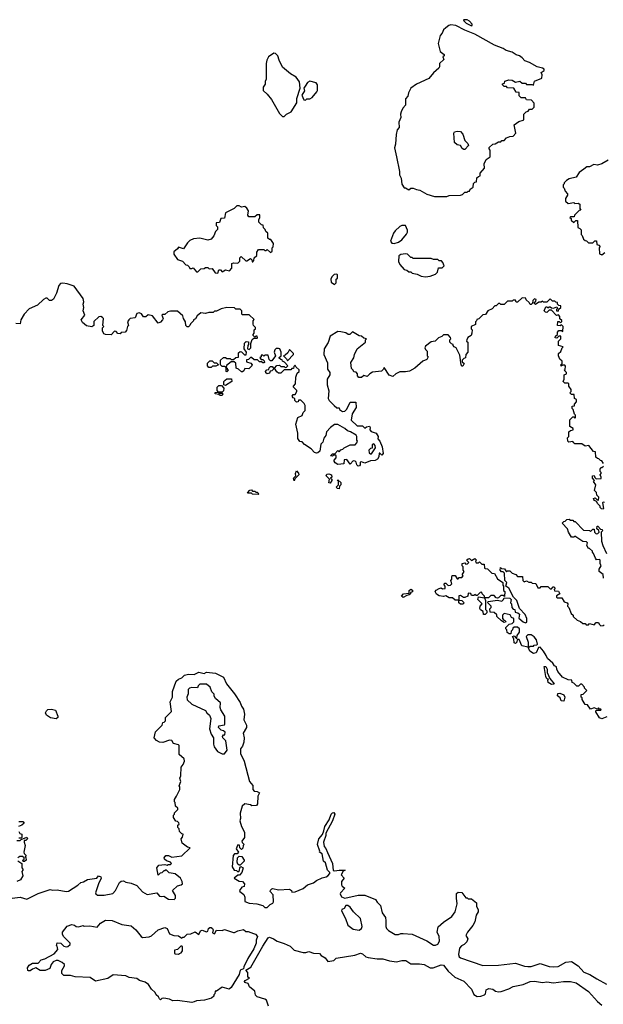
# Model space of a CAD drawing. Extents: x 2494106 to 2685573, y 758056 to 915185.
# Tile 210 of 256: x 2580321 to 2585518, y 817882 to 826646. Entities that reach past the tile are written whole.
import ezdxf

# ---------------------------------------------------------------- set-up
doc = ezdxf.new("R2010")
doc.units = 0

msp = doc.modelspace()

# ---------------------------------------------------------------- linework, layer by layer
at = {"layer": '0CON05XD'}
for points in [[(2584345, 826591.4), (2584351.2, 826595), (2584350, 826605), (2584325, 826634), (2584305, 826644), (2584274.2, 826645.8), (2584276.7, 826635), (2584297.5, 826615), (2584345, 826591.4)], [(2584015, 825072.5), (2584125, 825073.3), (2584145, 825080), (2584247, 825083), (2584265, 825090), (2584285, 825110), (2584305, 825110), (2584315, 825120), (2584325, 825120), (2584331.7, 825138.3), (2584360, 825155), (2584361.7, 825188.3), (2584375, 825200), (2584388.3, 825201.7), (2584393, 825237), (2584405, 825250), (2584420, 825255), (2584421.7, 825278.3), (2584460, 825325), (2584458.3, 825361.7), (2584475, 825400), (2584510, 825425), (2584510, 825485), (2584500, 825495), (2584501.7, 825508.3), (2584533, 825537), (2584555, 825540), (2584585, 825560), (2584605, 825560), (2584615, 825570), (2584635, 825570), (2584657, 825593), (2584685, 825607.5), (2584715, 825610), (2584740, 825635), (2584725, 825710), (2584765, 825740), (2584805, 825750), (2584810, 825755), (2584810, 825805), (2584830, 825825), (2584848.3, 825831.7), (2584861.7, 825848.3), (2584885, 825850), (2584901.7, 825868.3), (2584901.7, 825901.7), (2584878.3, 825928.3), (2584835, 825932.5), (2584825, 825950), (2584785, 825950), (2584768.3, 825968.3), (2584768.3, 825998.3), (2584741.7, 826001.7), (2584720, 826035), (2584665, 826040), (2584655, 826050), (2584635, 826050), (2584620, 826065), (2584620, 826075), (2584638.3, 826081.7), (2584641.7, 826098.3), (2584675, 826110), (2584707, 826107), (2584735, 826090), (2584775, 826100), (2584795, 826080), (2584825, 826080), (2584835, 826070), (2584885, 826070), (2584897, 826063), (2584905, 826100), (2584970, 826125), (2584972.5, 826155), (2584963, 826177), (2584992.5, 826195), (2584990, 826205), (2584976.7, 826215), (2584927.5, 826227.5), (2584861.2, 826265), (2584819.4, 826279.4), (2584795, 826307.5), (2584770, 826325), (2584741.7, 826331.7), (2584705, 826356.5), (2584651.7, 826371.7), (2584625, 826388.9), (2584548.5, 826418.5), (2584375, 826517.3), (2584285, 826552.3), (2584204.2, 826595), (2584160.4, 826599.6), (2584143.3, 826595), (2584115, 826574), (2584096, 826555), (2584084.1, 826525.9), (2584066.1, 826503.9), (2584046.7, 826435), (2584064.1, 826364.1), (2584100, 826335), (2584100, 826325), (2584090, 826315), (2584098.3, 826291.7), (2584060, 826255), (2584060, 826225), (2584052.5, 826215), (2584005, 826172.5), (2583965, 826123.3), (2583855, 826072), (2583804.1, 826035.9), (2583782.5, 825995), (2583776.7, 825965), (2583757.5, 825942.5), (2583756.7, 825885), (2583731.2, 825858.8), (2583717.5, 825825), (2583712.5, 825805), (2583716.1, 825773.9), (2583697, 825733), (2583700, 825685), (2583682.5, 825665), (2583672.5, 825625), (2583667, 825537), (2583657.5, 825505), (2583676.7, 825425), (2583702.5, 825295), (2583702.5, 825265), (2583717.5, 825235), (2583723, 825183), (2583745, 825150), (2583755, 825150), (2583785, 825132.5), (2583803, 825147), (2583825, 825147.5), (2583853.6, 825133.6), (2583885, 825127.5), (2583945, 825092.5), (2584015, 825072.5)], [(2582675, 825783.3), (2582697.5, 825805), (2582737.5, 825825), (2582787.5, 825905), (2582787.5, 825945), (2582817.5, 826035), (2582813, 826093), (2582783.9, 826133.9), (2582732.5, 826165), (2582662.3, 826222.3), (2582631.2, 826285), (2582620, 826325), (2582600, 826345), (2582585, 826348), (2582536, 826315), (2582522.2, 826285), (2582517.1, 826255), (2582516.2, 826115), (2582507.5, 826095), (2582507, 826073), (2582490, 826045), (2582490, 826015), (2582525, 825983.3), (2582563.3, 825935), (2582635, 825810), (2582660, 825785), (2582675, 825783.3)], [(2582865, 825930), (2582878.3, 825941.7), (2582905, 825942.5), (2582925, 825952.5), (2582967.5, 826005), (2582972.5, 826015), (2582972.5, 826065), (2582960, 826085), (2582905, 826097.5), (2582884.1, 826085.9), (2582862.5, 826055), (2582852.5, 826035), (2582857, 826013), (2582832.5, 825975), (2582851.7, 825931.7), (2582865, 825930)], [(2584285, 825490), (2584275, 825490), (2584260.7, 825500.7), (2584246.7, 825526.7), (2584215, 825532.5), (2584193, 825553), (2584186.7, 825635), (2584193.8, 825646.2), (2584215, 825653.3), (2584245, 825650), (2584266.1, 825626.1), (2584285, 825570), (2584310, 825545), (2584317.5, 825525), (2584285, 825490)], [(2585560, 825395), (2585505, 825362.5), (2585465, 825350), (2585433, 825357), (2585395, 825337.5), (2585370, 825335), (2585343.3, 825316.7), (2585303.3, 825286.7), (2585275, 825243.3), (2585215, 825230), (2585190, 825215), (2585170, 825195), (2585170, 825185), (2585160, 825175), (2585160, 825155), (2585170, 825145), (2585178.3, 825118.3), (2585200, 825095), (2585200, 825085), (2585180, 825055), (2585181.7, 825031.7), (2585205, 825010), (2585255, 825020), (2585265, 825010), (2585295, 825012.5), (2585310, 825005), (2585310, 824965), (2585318.3, 824951.7), (2585301.7, 824948.3), (2585260, 824905), (2585258.3, 824891.7), (2585225, 824890), (2585220, 824885), (2585230, 824875), (2585231.7, 824861.7), (2585255, 824840), (2585271.7, 824858.3), (2585288.3, 824858.3), (2585290, 824795), (2585308.3, 824788.3), (2585320, 824775), (2585320, 824735), (2585330, 824725), (2585341.7, 824691.7), (2585355, 824680), (2585368.3, 824678.3), (2585385, 824660), (2585425, 824660), (2585441.7, 824678.3), (2585458.3, 824678.3), (2585460, 824645), (2585478.3, 824638.3), (2585490, 824625), (2585480, 824615), (2585483, 824563), (2585505, 824552.5), (2585530, 824575)], [(2582085, 824390), (2582095, 824420), (2582108.3, 824418.3), (2582125, 824400), (2582155, 824420), (2582188.3, 824411.7), (2582210, 824435), (2582210, 824475), (2582225, 824482.5), (2582265, 824480), (2582280, 824495), (2582280, 824525), (2582293, 824537), (2582335, 824500), (2582345, 824500), (2582375, 824520), (2582388.3, 824508.3), (2582391.7, 824491.7), (2582398.3, 824491.7), (2582407, 824503), (2582410, 824525), (2582431.7, 824548.3), (2582432.5, 824577.5), (2582448.3, 824601.7), (2582495, 824600), (2582505, 824590), (2582515, 824590), (2582525, 824600), (2582555, 824572.5), (2582570, 824585), (2582570, 824615), (2582577.5, 824622.5), (2582580, 824655), (2582558.3, 824688.3), (2582545, 824690), (2582531.7, 824701.7), (2582530, 824745), (2582511.7, 824761.7), (2582508.3, 824778.3), (2582491.7, 824791.7), (2582488.3, 824818.3), (2582475, 824820), (2582450, 824845), (2582450, 824865), (2582460, 824885), (2582458.3, 824908.3), (2582435, 824910), (2582415, 824890), (2582361.7, 824891.7), (2582352.5, 824905), (2582357.5, 824945), (2582345, 824967.5), (2582325, 824982.5), (2582295, 824977.5), (2582275, 824987.5), (2582255, 824987.5), (2582230, 824965), (2582155, 824927.5), (2582145, 824880), (2582113, 824877), (2582099.3, 824840.7), (2582071.7, 824838.3), (2582070, 824815), (2582081.7, 824801.7), (2582081.7, 824778.3), (2582065, 824760), (2582049.2, 824720.8), (2582025, 824692.5), (2581995, 824682.5), (2581925, 824700), (2581870, 824695), (2581835, 824680), (2581815, 824660), (2581780, 824605), (2581735, 824620), (2581727.5, 824605), (2581695, 824580), (2581695, 824560), (2581725, 824512.5), (2581770, 824495), (2581800, 824465), (2581815, 824460), (2581830, 824445), (2581835, 824430), (2581855, 824430), (2581867, 824437), (2581895, 824400), (2581908.3, 824401.7), (2581933, 824427), (2581965, 824430), (2581975, 824440), (2581995, 824440), (2582008.3, 824428.3), (2582035, 824430), (2582061.7, 824391.7), (2582085, 824390)], [(2583655, 824653.3), (2583695, 824666.7), (2583722.5, 824685), (2583765, 824737.5), (2583773.3, 824755), (2583773.6, 824773.6), (2583755, 824812.5), (2583725, 824813.8), (2583705.9, 824804.1), (2583663.3, 824765), (2583650, 824745), (2583623.3, 824675), (2583635, 824657.5), (2583655, 824653.3)], [(2583935, 824357.5), (2583975, 824362.5), (2584025, 824380), (2584041.7, 824398.3), (2584051.7, 824438.3), (2584081.7, 824438.3), (2584100, 824455), (2584090, 824485), (2584078.3, 824498.3), (2584055, 824500), (2584045, 824510), (2584005, 824510), (2583985, 824520), (2583825, 824520), (2583815, 824530), (2583805, 824530), (2583775, 824560), (2583755, 824562.5), (2583713.6, 824556.4), (2583697.5, 824542.5), (2583693.6, 824493.6), (2583707, 824467), (2583745, 824422.5), (2583767, 824417), (2583785, 824402.5), (2583805, 824400), (2583815, 824390), (2583861.7, 824381.7), (2583895, 824362.5), (2583935, 824357.5)], [(2583125, 824290), (2583140, 824305), (2583140, 824335), (2583150, 824345), (2583150, 824375), (2583145, 824380), (2583121.7, 824378.3), (2583101.7, 824358.3), (2583092.5, 824335), (2583095, 824310), (2583125, 824290)], [(2583181.7, 823868.3), (2583155, 823870), (2583085, 823830), (2583067, 823773), (2583032.5, 823715), (2583030, 823665), (2583061.7, 823591.7), (2583062.5, 823535), (2583082.5, 823505), (2583082.5, 823485), (2583060, 823445), (2583057.5, 823425), (2583057.5, 823395), (2583073, 823343), (2583067.5, 823275), (2583077.5, 823255), (2583120.7, 823210.7), (2583145, 823190), (2583165, 823190), (2583170, 823175), (2583195, 823157.5), (2583215, 823160), (2583235, 823180), (2583265, 823240), (2583315, 823240), (2583317.5, 823195), (2583283, 823137), (2583272.5, 823082.5), (2583325, 823030), (2583375, 823030), (2583395, 823010), (2583408.3, 823021.7), (2583435, 823027.5), (2583442.5, 823015), (2583440, 822995), (2583451.7, 822981.7), (2583496.4, 822966.4), (2583512.5, 822935), (2583510, 822915), (2583527.5, 822895), (2583547.5, 822845), (2583557.5, 822785), (2583545, 822770), (2583528.3, 822788.3), (2583521.7, 822788.3), (2583520, 822755), (2583506.4, 822733.6), (2583485, 822722.5), (2583445, 822720), (2583395, 822697.5), (2583365, 822710), (2583351.7, 822708.3), (2583352.5, 822685), (2583346.2, 822673.8), (2583335, 822672.5), (2583322.5, 822685), (2583318.3, 822708.3), (2583307, 822717), (2583291.7, 822718.3), (2583265, 822690), (2583235, 822730), (2583211.7, 822728.3), (2583207.5, 822692.5), (2583155, 822687.5), (2583130.7, 822700.7), (2583120, 822715), (2583120, 822725), (2583140, 822745), (2583140, 822765), (2583135, 822770), (2583115, 822770), (2583105, 822760), (2583090, 822765), (2583105, 822780), (2583128.3, 822781.7), (2583155, 822810), (2583165, 822800), (2583181.7, 822818.3), (2583198.3, 822821.7), (2583210, 822835), (2583253, 822857), (2583265, 822862.5), (2583307.5, 822862.5), (2583321.7, 822878.3), (2583330, 822895), (2583323, 822903), (2583322.5, 822935), (2583316.7, 822946.7), (2583267, 822977), (2583240, 822985), (2583216.2, 823006.2), (2583155, 823042.5), (2583125, 823042.5), (2583087.5, 823015), (2583051.7, 822978.3), (2583047.5, 822945), (2583028.3, 822921.7), (2583020, 822885), (2583003, 822867), (2582992.5, 822805), (2582975, 822790), (2582965, 822786.7), (2582945, 822793.3), (2582916.4, 822826.4), (2582857.5, 822865), (2582835, 822887.5), (2582815, 822892.5), (2582798.3, 822918.3), (2582797.5, 822965), (2582780, 823045), (2582797.5, 823105), (2582836.4, 823123.6), (2582845, 823150), (2582861.7, 823168.3), (2582861.7, 823211.7), (2582855, 823230), (2582825, 823260), (2582805, 823260), (2582800, 823245), (2582785, 823240), (2582770, 823255), (2582770, 823275), (2582755, 823280), (2582747.5, 823295), (2582755, 823310), (2582775, 823310), (2582787.5, 823335), (2582790, 823345), (2582760, 823375), (2582760, 823385), (2582777.5, 823405), (2582780, 823465), (2582791.7, 823498.3), (2582810, 823515), (2582808.3, 823528.3), (2582781.7, 823551.7), (2582775, 823570), (2582761.7, 823558.3), (2582758.3, 823541.7), (2582745, 823540), (2582735, 823530), (2582675, 823530), (2582645, 823500), (2582625, 823500), (2582610.7, 823510.7), (2582590, 823545), (2582611.7, 823568.3), (2582635, 823570), (2582645, 823560), (2582675, 823560), (2582685, 823550), (2582698.3, 823551.7), (2582710, 823565), (2582678.3, 823598.3), (2582660, 823605), (2582658.3, 823618.3), (2582645, 823620), (2582631.7, 823631.7), (2582631.7, 823638.3), (2582650, 823655), (2582650, 823685), (2582637.5, 823715), (2582625, 823720), (2582605, 823720), (2582591.7, 823708.3), (2582587.5, 823685), (2582600, 823655), (2582565, 823610), (2582555, 823610), (2582541.7, 823621.7), (2582535, 823660), (2582505, 823660), (2582495, 823650), (2582485, 823660), (2582471.7, 823658.3), (2582470, 823645), (2582460, 823635), (2582471.7, 823621.7), (2582485, 823620), (2582498.3, 823608.3), (2582500, 823595), (2582495, 823590), (2582485, 823590), (2582475, 823600), (2582455, 823600), (2582438.3, 823618.3), (2582408.3, 823618.3), (2582385, 823640), (2582375, 823640), (2582358.3, 823621.7), (2582341.7, 823618.3), (2582341.7, 823601.7), (2582378.3, 823588.3), (2582390, 823575), (2582387.5, 823565), (2582361.7, 823538.3), (2582325, 823540), (2582318.3, 823521.7), (2582305, 823510), (2582295, 823510), (2582270, 823535), (2582250, 823545), (2582247, 823587), (2582231.7, 823601.7), (2582205, 823600), (2582161.7, 823568.3), (2582160, 823550), (2582170, 823545), (2582170, 823535), (2582180, 823525), (2582165, 823510), (2582160, 823515), (2582160, 823550), (2582145, 823560), (2582125, 823560), (2582110, 823575), (2582110, 823615), (2582135, 823640), (2582155, 823640), (2582165, 823630), (2582195, 823630), (2582205, 823620), (2582225, 823620), (2582245, 823640), (2582268.3, 823641.7), (2582268.3, 823681.7), (2582285, 823692.5), (2582295, 823690), (2582321.7, 823661.7), (2582338.3, 823661.7), (2582340, 823685), (2582320, 823715), (2582323, 823767), (2582338.3, 823781.7), (2582358.3, 823778.3), (2582360, 823755), (2582353, 823747), (2582350, 823715), (2582365, 823710), (2582380, 823725), (2582380, 823765), (2582391.7, 823798.3), (2582405, 823810), (2582435, 823810), (2582440, 823815), (2582435, 823830), (2582425, 823830), (2582415, 823820), (2582400, 823835), (2582400, 823845), (2582410, 823855), (2582410, 823885), (2582420, 823895), (2582420, 823905), (2582403, 823923), (2582400, 823935), (2582400, 823965), (2582408.3, 823978.3), (2582365, 824020), (2582305, 824020), (2582300, 824025), (2582300, 824055), (2582285, 824070), (2582245, 824070), (2582235, 824080), (2582165, 824082.5), (2582115, 824072.5), (2582075, 824050), (2582055, 824050), (2582045, 824040), (2582005, 824040), (2581975, 824030), (2581935, 824036.7), (2581900.7, 824009.3), (2581886.4, 823983.6), (2581870, 823975), (2581870, 823965), (2581841.7, 823938.3), (2581837, 823923), (2581825, 823912.5), (2581813, 823913), (2581800, 823925), (2581797, 823957), (2581780, 823985), (2581775, 824010), (2581725, 824050), (2581665, 824052.5), (2581640, 824045), (2581615, 824022.5), (2581595, 824022.5), (2581587.5, 824015), (2581597.5, 823985), (2581592.5, 823975), (2581576.4, 823953.6), (2581555, 823943.3), (2581505, 824010), (2581465, 824017.5), (2581445, 824000), (2581425, 824000), (2581406.4, 824026.4), (2581385, 824036.7), (2581365, 824030), (2581348.3, 823991.7), (2581305, 823987.5), (2581292.5, 823975), (2581280, 823955), (2581290, 823925), (2581280, 823915), (2581271.7, 823878.3), (2581260, 823865), (2581225, 823860), (2581215, 823850), (2581195, 823852.5), (2581181.7, 823871.7), (2581165, 823872.5), (2581135, 823842), (2581085, 823842.5), (2581070.7, 823850.7), (2581057.5, 823875), (2581058.3, 823901.7), (2581070, 823915), (2581062.5, 823925), (2581067.5, 823985), (2581060, 823995), (2581045, 824002.5), (2581025, 824000), (2580981.7, 823958.3), (2580982.5, 823925), (2580965, 823912.5), (2580915, 823920), (2580880.7, 823950.7), (2580867.5, 823975), (2580900, 824015), (2580887.5, 824055), (2580892.5, 824085), (2580887.5, 824115), (2580893.3, 824135), (2580886.7, 824165), (2580805, 824273.3), (2580745, 824294), (2580705, 824299.2), (2580683.2, 824296.8), (2580668.8, 824281.2), (2580649.5, 824210.5), (2580621.7, 824158.3), (2580605, 824146.7), (2580587, 824147), (2580565, 824167.5), (2580555, 824167.5), (2580532.5, 824155), (2580480, 824105), (2580405, 824072.5), (2580360, 824025), (2580332.5, 823975), (2580325, 823940), (2580288.3, 823941.7)], [(2585520, 822695), (2585505, 822720), (2585491.7, 822721.7), (2585478.3, 822738.3), (2585465, 822740), (2585451.7, 822751.7), (2585448.3, 822798.3), (2585431.7, 822801.7), (2585390, 822855), (2585355, 822850), (2585325, 822870), (2585265, 822870), (2585255, 822880), (2585245, 822890), (2585210, 822885), (2585202.5, 822895), (2585200, 822925), (2585210, 822935), (2585211.7, 822978.3), (2585225, 822990), (2585250, 822995), (2585248.3, 823008.3), (2585220, 823025), (2585220, 823085), (2585245, 823110), (2585255, 823110), (2585265, 823100), (2585270, 823105), (2585270, 823125), (2585260, 823135), (2585250, 823175), (2585240, 823185), (2585240, 823205), (2585260, 823210), (2585260, 823225), (2585280, 823245), (2585280, 823265), (2585260, 823275), (2585258.3, 823308.3), (2585235, 823310), (2585220, 823325), (2585230, 823335), (2585230, 823355), (2585210, 823385), (2585210, 823405), (2585205, 823410), (2585175, 823410), (2585160, 823425), (2585170, 823445), (2585170, 823485), (2585190, 823495), (2585190, 823505), (2585170, 823525), (2585177, 823533), (2585181.7, 823561.7), (2585175, 823570), (2585155, 823570), (2585141.7, 823561.7), (2585140, 823575), (2585150, 823585), (2585150, 823605), (2585130, 823625), (2585120, 823655), (2585120, 823675), (2585138.3, 823691.7), (2585150, 823725), (2585160, 823735), (2585120, 823745), (2585120, 823785), (2585140, 823805), (2585138.3, 823828.3), (2585121.7, 823828.3), (2585105, 823810), (2585090, 823815), (2585091.7, 823828.3), (2585110, 823845), (2585110, 823865), (2585121.7, 823878.3), (2585145, 823880), (2585158.3, 823871.7), (2585160, 823915), (2585145, 823930), (2585135, 823920), (2585110, 823925), (2585111.7, 823958.3), (2585125, 823960), (2585135, 823950), (2585147.5, 823955), (2585147.5, 823967.5), (2585131.7, 823981.7), (2585130, 824005), (2585118.3, 824018.3), (2585101.7, 824011.7), (2585055, 824060), (2585035, 824060), (2585015, 824040), (2585001.7, 824041.7), (2584990, 824055), (2585005, 824090), (2585015, 824090), (2585025, 824080), (2585035, 824090), (2585045, 824090), (2585055, 824080), (2585075, 824077.5), (2585105, 824090), (2585110, 824075), (2585100, 824065), (2585100, 824055), (2585115, 824050), (2585121.7, 824068.3), (2585140, 824085), (2585138.3, 824098.3), (2585121.7, 824101.7), (2585110, 824115), (2585108.3, 824128.3), (2585095, 824130), (2585085, 824140), (2585065, 824140), (2585045, 824160), (2585015, 824130), (2584985, 824130), (2584975, 824140), (2584965, 824130), (2584945, 824130), (2584915, 824110), (2584900, 824125), (2584918.3, 824141.7), (2584920, 824155), (2584905, 824160), (2584890, 824145), (2584888.3, 824121.7), (2584875, 824110), (2584865, 824110), (2584858.3, 824128.3), (2584831.7, 824151.7), (2584828.3, 824168.3), (2584795, 824170), (2584755, 824130), (2584741.7, 824131.7), (2584735, 824150), (2584715, 824150), (2584705, 824140), (2584665, 824140), (2584635, 824110), (2584605, 824110), (2584595, 824120), (2584585, 824120), (2584565, 824100), (2584551.7, 824098.3), (2584528.3, 824071.7), (2584490, 824055), (2584468.3, 824021.7), (2584445, 824020), (2584408.3, 823981.7), (2584391.7, 823978.3), (2584390, 823965), (2584380, 823955), (2584378.3, 823931.7), (2584340, 823915), (2584340, 823895), (2584350, 823885), (2584347.5, 823855), (2584340, 823835), (2584311.7, 823818.3), (2584303, 823797), (2584300, 823785), (2584310, 823775), (2584310, 823685), (2584292.5, 823665), (2584290, 823635), (2584275, 823630), (2584260, 823615), (2584261.7, 823601.7), (2584277.5, 823585), (2584268.3, 823561.7), (2584261.7, 823561.7), (2584252.5, 823575), (2584239.3, 823659.3), (2584207.5, 823725), (2584190, 823735), (2584180, 823745), (2584180, 823755), (2584165, 823760), (2584152.5, 823775), (2584150, 823795), (2584160, 823805), (2584158.3, 823818.3), (2584135, 823840), (2584095, 823840), (2584080, 823825), (2584050, 823815), (2584020, 823785), (2583985, 823777.5), (2583935, 823740), (2583930, 823725), (2583935, 823710), (2583950, 823695), (2583950, 823655), (2583957.5, 823645), (2583945, 823620), (2583910, 823605), (2583840, 823545), (2583791.7, 823518.3), (2583755, 823510), (2583705, 823512.5), (2583670, 823495), (2583645, 823470), (2583611.7, 823481.7), (2583565, 823550), (2583560, 823535), (2583541.7, 823518.3), (2583463, 823507), (2583440, 823495), (2583415, 823470), (2583385, 823480), (2583365, 823460), (2583341.7, 823461.7), (2583330, 823475), (2583330, 823495), (2583317, 823507), (2583295, 823510), (2583290, 823525), (2583275, 823540), (2583270, 823595), (2583297.5, 823635), (2583302.5, 823665), (2583327.5, 823715), (2583400, 823775), (2583400, 823795), (2583410, 823805), (2583385, 823810), (2583365, 823830), (2583345, 823832.5), (2583285, 823867.5), (2583260, 823845), (2583245, 823842.5), (2583225, 823857.5), (2583181.7, 823868.3)], [(2582705, 823610), (2582760, 823665), (2582760, 823675), (2582725, 823710), (2582709.3, 823680.7), (2582685, 823660), (2582670, 823655), (2582698.3, 823628.3), (2582705, 823610)], [(2582025, 823550), (2582005, 823550), (2581992.5, 823565), (2581993, 823587), (2582015, 823610), (2582035, 823610), (2582051.7, 823591.7), (2582075, 823590), (2582090, 823575), (2582067, 823563), (2582038.3, 823561.7), (2582025, 823550)], [(2582525, 823492.5), (2582511.7, 823501.7), (2582510, 823515), (2582521.7, 823528.3), (2582538.3, 823531.7), (2582541.7, 823548.3), (2582555, 823560), (2582568.3, 823558.3), (2582580, 823545), (2582580, 823535), (2582565, 823520), (2582551.7, 823518.3), (2582545, 823500), (2582525, 823492.5)], [(2582155, 823390), (2582140, 823395), (2582140, 823425), (2582151.7, 823438.3), (2582165, 823450), (2582208.3, 823448.3), (2582210, 823425), (2582155, 823390)], [(2582125, 823300), (2582105, 823300), (2582095, 823310), (2582062.5, 823315), (2582061.7, 823328.3), (2582090, 823330), (2582080, 823345), (2582080, 823375), (2582095, 823390), (2582118.3, 823388.3), (2582140, 823365), (2582137, 823343), (2582125, 823330), (2582090, 823330), (2582095, 823320), (2582125, 823320), (2582130, 823315), (2582125, 823300)], [(2583455, 822780), (2583490, 822835), (2583487, 822857), (2583475, 822870), (2583460, 822865), (2583458.3, 822831.7), (2583445, 822830), (2583430, 822815), (2583431.7, 822791.7), (2583445, 822780), (2583455, 822780)], [(2582765, 822540), (2582760, 822565), (2582780, 822585), (2582777.5, 822605), (2582785, 822630), (2582805, 822610), (2582807.5, 822595), (2582771.7, 822558.3), (2582765, 822540)], [(2585528.3, 822348.3), (2585515, 822350), (2585510, 822345), (2585520, 822295), (2585515, 822290), (2585501.7, 822291.7), (2585490, 822305), (2585490, 822315), (2585467.5, 822335), (2585458.3, 822358.3), (2585440, 822365), (2585432.5, 822375), (2585430, 822385), (2585445, 822390), (2585461.7, 822371.7), (2585475, 822370), (2585477.5, 822395), (2585460, 822415), (2585458.3, 822438.3), (2585440, 822455), (2585450, 822505), (2585430, 822535), (2585440, 822545), (2585420, 822565), (2585420, 822585), (2585435, 822590), (2585441.7, 822571.7), (2585455, 822560), (2585498.3, 822561.7), (2585500, 822575), (2585490, 822595), (2585500, 822605), (2585500, 822615), (2585490, 822625), (2585490, 822645), (2585495, 822660), (2585505, 822660), (2585518.3, 822671.7)], [(2583085, 822520), (2583073, 822523), (2583080, 822555), (2583050, 822585), (2583055, 822600), (2583075, 822602.5), (2583097.5, 822595), (2583100, 822575), (2583090, 822565), (2583100, 822555), (2583100, 822545), (2583085, 822520)], [(2583165, 822470), (2583151.7, 822471.7), (2583140, 822485), (2583160, 822505), (2583160, 822540), (2583150, 822545), (2583155, 822550), (2583180, 822525), (2583180, 822505), (2583170, 822495), (2583165, 822470)], [(2582445, 822420), (2582395, 822422.5), (2582385, 822430), (2582355, 822430), (2582350, 822435), (2582371.7, 822458.3), (2582385, 822460), (2582395, 822450), (2582415, 822450), (2582425, 822440), (2582435, 822440), (2582450, 822425), (2582445, 822420)], [(2585448.3, 821851.7), (2585430, 821895), (2585420, 821905), (2585420, 821915), (2585395, 821940), (2585385, 821940), (2585370, 821965), (2585378.3, 821988.3), (2585367.5, 821997.5), (2585335, 822000), (2585265, 822050), (2585255, 822040), (2585235, 822040), (2585207.5, 822085), (2585197.5, 822115), (2585152.5, 822165), (2585165, 822180), (2585178.3, 822181.7), (2585191.7, 822198.3), (2585215, 822200), (2585225, 822190), (2585245, 822190), (2585255, 822180), (2585268.3, 822178.3), (2585341.7, 822101.7), (2585395, 822100), (2585405, 822090), (2585425, 822110), (2585435, 822110), (2585440, 822085), (2585455, 822070), (2585468.3, 822071.7), (2585480, 822085), (2585478.3, 822098.3), (2585460, 822115), (2585461.7, 822138.3), (2585468.3, 822138.3), (2585491.7, 822111.7), (2585508.3, 822108.3), (2585510, 822095), (2585500, 822085), (2585502.5, 822005), (2585512.5, 821965), (2585547.5, 821895)], [(2584451.7, 821351.7), (2584448.3, 821378.3), (2584423.6, 821393.6), (2584417.5, 821405), (2584420, 821425), (2584440, 821445), (2584400, 821485), (2584405, 821510), (2584460, 821500), (2584460, 821515), (2584440, 821535), (2584435, 821550), (2584421.7, 821548.3), (2584395, 821520), (2584385, 821520), (2584375, 821530), (2584365, 821520), (2584345, 821520), (2584338.3, 821538.3), (2584315, 821540), (2584310, 821515), (2584285, 821502.5), (2584273, 821503), (2584245, 821520), (2584231.7, 821518.3), (2584230, 821480), (2584257, 821477), (2584277.5, 821455), (2584267, 821443), (2584245, 821442.5), (2584230, 821455), (2584230, 821480), (2584198.3, 821478.3), (2584175, 821500), (2584145, 821500), (2584115, 821517.5), (2584095, 821512.5), (2584055, 821516.7), (2584033.6, 821533.6), (2584020, 821555), (2584030.7, 821569.3), (2584055, 821582.5), (2584075, 821587.5), (2584085, 821580), (2584108.3, 821581.7), (2584110, 821605), (2584100, 821615), (2584105, 821630), (2584115, 821630), (2584135, 821610), (2584158.3, 821611.7), (2584170, 821625), (2584160, 821655), (2584170, 821665), (2584167.5, 821685), (2584173, 821697), (2584198.3, 821698.3), (2584215, 821670), (2584225, 821670), (2584235, 821680), (2584258.3, 821681.7), (2584270, 821695), (2584260, 821705), (2584280, 821735), (2584270, 821745), (2584270, 821775), (2584260, 821785), (2584260, 821805), (2584285, 821810), (2584295, 821800), (2584308.3, 821801.7), (2584320, 821815), (2584300, 821835), (2584313, 821847), (2584325, 821850), (2584345, 821832.5), (2584375, 821850), (2584390, 821835), (2584380, 821825), (2584385, 821810), (2584405, 821810), (2584415, 821820), (2584435, 821800), (2584458.3, 821798.3), (2584460, 821765), (2584465, 821760), (2584487.5, 821757.5), (2584525, 821720), (2584550, 821715), (2584575, 821670), (2584622.5, 821635), (2584623.3, 821613.3), (2584630, 821605), (2584630, 821565), (2584640, 821555), (2584638.3, 821511.7), (2584625, 821520), (2584605, 821520), (2584585, 821500), (2584575, 821497.5), (2584565, 821500), (2584545, 821520), (2584515, 821520), (2584495, 821500), (2584460, 821500), (2584470, 821475), (2584470, 821395), (2584480, 821385), (2584480, 821365), (2584465, 821352.5), (2584451.7, 821351.7)], [(2585520, 821675), (2585517, 821707), (2585480, 821735), (2585480, 821755), (2585500, 821785), (2585490, 821805), (2585490, 821835), (2585485, 821840), (2585458.3, 821838.3), (2585448.3, 821851.7)], [(2585548.3, 820441.7), (2585505, 820422.5), (2585485, 820432.5), (2585450, 820485), (2585450, 820495), (2585455, 820500), (2585495, 820500), (2585500, 820505), (2585495, 820510), (2585485, 820510), (2585475, 820520), (2585465, 820510), (2585435, 820520), (2585405, 820510), (2585378.3, 820548.3), (2585355, 820550), (2585330, 820595), (2585328.3, 820608.3), (2585320, 820615), (2585321.7, 820638.3), (2585338.3, 820641.7), (2585370, 820675), (2585350, 820695), (2585350, 820705), (2585325, 820730), (2585315, 820730), (2585297, 820713), (2585283, 820713), (2585255, 820740), (2585240, 820745), (2585238.3, 820768.3), (2585205, 820770), (2585155, 820792.5), (2585113.9, 820843.9), (2585102.5, 820865), (2585100, 820885), (2585083.6, 820893.6), (2585069.3, 820919.3), (2585020.3, 820960.3), (2585007.5, 820985), (2584986.1, 821026.1), (2584955, 821060), (2584941.7, 821058.3), (2584920, 821010), (2584895, 821003.3), (2584862.5, 821025), (2584850, 821060), (2584793.6, 821073.6), (2584768.3, 821128.3), (2584751.7, 821128.3), (2584747.5, 821105), (2584737, 821093), (2584725, 821100), (2584720, 821135), (2584710, 821155), (2584725, 821160), (2584741.7, 821141.7), (2584748.3, 821141.7), (2584750, 821165), (2584770, 821195), (2584770, 821225), (2584755, 821240), (2584725, 821240), (2584711.7, 821228.3), (2584710, 821215), (2584698.3, 821201.7), (2584695, 821180), (2584678.3, 821178.3), (2584661.7, 821191.7), (2584660, 821215), (2584650, 821225), (2584650, 821235), (2584680, 821265), (2584705, 821270), (2584720, 821285), (2584720, 821315), (2584700, 821325), (2584687.5, 821347.5), (2584635, 821360), (2584620, 821345), (2584620, 821315), (2584631.7, 821301.7), (2584645, 821297.5), (2584650, 821285), (2584635, 821280), (2584610, 821295), (2584570, 821335), (2584568.3, 821348.3), (2584545, 821370), (2584511.7, 821371.7), (2584508.3, 821401.7), (2584520, 821415), (2584520, 821425), (2584490, 821455), (2584491.7, 821468.3), (2584575, 821480), (2584615, 821470), (2584630, 821485), (2584635, 821500), (2584685, 821497.5), (2584697.5, 821485), (2584690, 821455), (2584700, 821445), (2584703, 821413), (2584715, 821400), (2584730, 821395), (2584731.7, 821371.7), (2584757, 821367), (2584770, 821355), (2584765, 821320), (2584805, 821287.5), (2584825, 821277.5), (2584837, 821283), (2584836.1, 821316.1), (2584820.7, 821350.7), (2584770, 821405), (2584747.5, 821475), (2584717.5, 821505), (2584677.5, 821585), (2584650, 821605), (2584660, 821635), (2584640, 821655), (2584638.3, 821718.3), (2584625, 821730), (2584611.7, 821731.7), (2584600, 821745), (2584601.7, 821768.3), (2584611.7, 821761.7), (2584638.3, 821758.3), (2584655, 821730), (2584665, 821740), (2584685, 821740), (2584705, 821720), (2584738.3, 821708.3), (2584755, 821690), (2584798.3, 821688.3), (2584800, 821655), (2584813, 821643), (2584835, 821650), (2584855, 821640), (2584875, 821640), (2584885, 821630), (2584918.3, 821628.3), (2584935, 821590), (2584955, 821590), (2584965, 821600), (2585025, 821600), (2585045, 821580), (2585055, 821580), (2585071.7, 821598.3), (2585078.3, 821598.3), (2585090, 821585), (2585080, 821575), (2585081.7, 821561.7), (2585118.3, 821558.3), (2585130, 821535), (2585101.7, 821518.3), (2585100, 821505), (2585108.3, 821498.3), (2585148.3, 821498.3), (2585170, 821465), (2585196.4, 821456.4), (2585202.5, 821445), (2585200, 821425), (2585210, 821415), (2585231.7, 821361.7), (2585250, 821345), (2585250, 821335), (2585285, 821300), (2585315, 821290), (2585335, 821270), (2585355, 821270), (2585365, 821260), (2585385, 821260), (2585395, 821270), (2585435, 821260), (2585455, 821280), (2585475, 821280), (2585480, 821265), (2585495, 821250), (2585517, 821253), (2585525, 821260)], [(2583735, 821502.5), (2583720, 821515), (2583740, 821535), (2583788.3, 821541.7), (2583790, 821565), (2583803, 821577), (2583818.3, 821568.3), (2583818.3, 821551.7), (2583801.7, 821548.3), (2583800, 821535), (2583790, 821525), (2583768.3, 821521.7), (2583735, 821502.5)], [(2584855, 821060), (2584865, 821070), (2584895, 821070), (2584903, 821077), (2584925, 821080), (2584931.7, 821088.3), (2584922.5, 821125), (2584903, 821153), (2584875, 821170), (2584845, 821170), (2584830, 821155), (2584850, 821105), (2584850, 821060), (2584855, 821060)], [(2585055, 820727.5), (2585027.5, 820745), (2585022.5, 820767.5), (2585030, 820775), (2585015, 820780), (2585005, 820800), (2584991.7, 820888.3), (2585007, 820887), (2585017.5, 820865), (2585017.5, 820835), (2585041.7, 820781.7), (2585080, 820735), (2585075, 820730), (2585055, 820727.5)], [(2580255, 818826.7), (2580325, 818834), (2580385, 818817.5), (2580485, 818868.8), (2580593, 818903), (2580615, 818897.5), (2580655, 818901.2), (2580735, 818885.8), (2580755, 818889.2), (2580838.8, 818941.2), (2580865, 818966.7), (2580889.5, 818970.5), (2580925, 818993.8), (2581007, 819003), (2581023.8, 819026.2), (2581045, 819017.5), (2581047.5, 819005), (2581022, 818955), (2580996, 818875), (2580998.8, 818865), (2581015, 818854.2), (2581074.1, 818854.1), (2581151.7, 818868.3), (2581174.1, 818895.9), (2581210, 818965), (2581225, 818976.7), (2581245, 818980), (2581265, 818967.5), (2581315, 818960), (2581365, 818938.8), (2581415, 818884), (2581455, 818858.8), (2581543, 818873), (2581567.5, 818845), (2581585, 818840), (2581605, 818843.3), (2581645, 818816.2), (2581696.1, 818813.9), (2581710, 818825), (2581709.5, 818849.5), (2581682.5, 818895), (2581725, 818937.5), (2581760, 818945), (2581770, 818955), (2581767.5, 818975), (2581752.5, 819005), (2581705, 819042.5), (2581653, 819053), (2581625, 819080), (2581615, 819070), (2581605, 819070), (2581588.3, 819051.7), (2581571.7, 819048.3), (2581555, 819030), (2581542.5, 819095), (2581560.7, 819119.3), (2581615, 819127.5), (2581635, 819120), (2581643, 819127), (2581665, 819127.5), (2581672.5, 819135), (2581665, 819146.7), (2581628.8, 819158.8), (2581610, 819175), (2581607.5, 819185), (2581623.9, 819206.1), (2581645, 819206.2), (2581675, 819191.2), (2581765, 819203.3), (2581840, 819275), (2581815, 819280), (2581767.5, 819315), (2581760, 819355), (2581771.7, 819368.3), (2581777, 819397), (2581765, 819400), (2581745, 819420), (2581740, 819445), (2581730, 819455), (2581730, 819475), (2581740, 819485), (2581738.3, 819498.3), (2581725, 819510), (2581711.7, 819511.7), (2581690, 819545), (2581690, 819565), (2581700, 819575), (2581700, 819585), (2581730, 819615), (2581728.3, 819628.3), (2581710, 819645), (2581707, 819677), (2581700, 819685), (2581700, 819705), (2581716.7, 819733.3), (2581747.5, 819795), (2581747, 819817), (2581740, 819825), (2581757.5, 819865), (2581747.5, 819895), (2581757.5, 819915), (2581758.3, 819991.7), (2581777.5, 820015), (2581787.5, 820045), (2581787, 820067), (2581740, 820105), (2581740, 820185), (2581735, 820190), (2581691.7, 820201.7), (2581675, 820230), (2581655, 820232.5), (2581595, 820213.3), (2581565, 820216.2), (2581540.8, 820230.8), (2581520, 820255), (2581531.7, 820308.3), (2581590, 820365), (2581595, 820390), (2581608.3, 820391.7), (2581620, 820405), (2581620, 820435), (2581671.7, 820488.3), (2581660, 820575), (2581681.2, 820615), (2581681.2, 820665), (2581715, 820756.7), (2581735, 820776.7), (2581763.6, 820786.4), (2581788.3, 820811.7), (2581825, 820820), (2581875, 820817.5), (2581915, 820836.7), (2581965, 820827.5), (2581985, 820836.7), (2582065, 820828.8), (2582135, 820793.3), (2582162, 820735), (2582234, 820645), (2582285, 820567.5), (2582296.1, 820536.1), (2582315, 820507.5), (2582323.3, 820465), (2582317.5, 820415), (2582326.7, 820395), (2582340, 820365), (2582341.2, 820345), (2582310, 820295), (2582319.2, 820255), (2582315.9, 820214.1), (2582305, 820180), (2582287.5, 820155), (2582287.5, 820115), (2582320, 820045), (2582367.5, 819865), (2582398, 819828), (2582397.5, 819795), (2582408.3, 819778.3), (2582436.4, 819776.4), (2582457.5, 819765), (2582442.5, 819735), (2582437.5, 819665), (2582428.3, 819651.7), (2582388.3, 819648.3), (2582375, 819657.5), (2582325, 819667.5), (2582303.3, 819645), (2582283, 819583), (2582287.5, 819535), (2582282.5, 819515), (2582296.7, 819465), (2582322.5, 819415), (2582322.5, 819365), (2582300, 819335), (2582301.7, 819321.7), (2582320, 819305), (2582310, 819295), (2582308.3, 819271.7), (2582295, 819260), (2582280, 819275), (2582278.3, 819298.3), (2582265, 819300), (2582260, 819295), (2582250, 819265), (2582270, 819235), (2582258.3, 819221.7), (2582235, 819220), (2582223, 819207), (2582212.5, 819105), (2582230, 819075), (2582251.7, 819071.7), (2582265, 819060), (2582278.3, 819071.7), (2582280, 819095), (2582291.7, 819108.3), (2582310, 819095), (2582300, 819055), (2582278.3, 819031.7), (2582265, 819030), (2582230, 819005), (2582275, 818978.8), (2582306.2, 818976.2), (2582323.3, 818955), (2582319.3, 818930.7), (2582300, 818925), (2582277.5, 818895), (2582282.5, 818885), (2582318.3, 818858.3), (2582326.7, 818835), (2582327, 818797), (2582365, 818783.3), (2582433.3, 818776.7), (2582485, 818760), (2582505, 818742.5), (2582525, 818743.3), (2582550.7, 818769.3), (2582575, 818782.5), (2582582.5, 818795), (2582577.5, 818855), (2582552.5, 818885), (2582553.3, 818896.7), (2582565, 818910), (2582575, 818913.3), (2582625, 818901.2), (2582725, 818906.7), (2582740, 818895), (2582745, 818880), (2582773.3, 818883.3), (2582846.2, 818913.8), (2582885, 818944.3), (2582936.8, 818963.2), (2582965, 818984.4), (2583015, 819008.6), (2583050, 819015), (2583065, 819023.8), (2583083.3, 819045), (2583082.5, 819055), (2583062.5, 819075), (2583045, 819140), (2583027.5, 819155), (2583015, 819220), (2582990, 819235), (2582992.5, 819245), (2582973.8, 819305), (2582983.8, 819355), (2583016, 819394), (2583030, 819425), (2583038, 819465), (2583076.2, 819523.8), (2583093.3, 819575), (2583105, 819586.7), (2583118.8, 819588.8), (2583126.7, 819575), (2583106.7, 819515), (2583046.7, 819405), (2583046.2, 819383.8), (2583026.7, 819325), (2583033.3, 819285), (2583048.3, 819268.3), (2583063.3, 819233.3), (2583107.5, 819135), (2583113.8, 819073.8), (2583125, 819068.8), (2583165, 819076.7), (2583220, 819075), (2583202.5, 819067.5), (2583182.5, 819035), (2583210, 819005), (2583186, 818975), (2583185.9, 818945.9), (2583193, 818933), (2583216.7, 818915), (2583176.2, 818875), (2583173.6, 818863.6), (2583187.7, 818837.7), (2583215, 818825.8), (2583335, 818853.8), (2583393, 818853), (2583490, 818815), (2583505, 818790), (2583535, 818760), (2583550, 818695), (2583577.5, 818655), (2583582.5, 818625), (2583580, 818575), (2583587.5, 818555), (2583605, 818537.5), (2583665, 818502.5), (2583695, 818502.5), (2583715, 818512.5), (2583735, 818513.3), (2583816.1, 818506.1), (2583945, 818447.5), (2584005, 818407.5), (2584025, 818407.5), (2584043.6, 818416.4), (2584060, 818445), (2584056.7, 818485), (2584037.5, 818525), (2584048.3, 818571.7), (2584095, 818613.3), (2584167.7, 818662.3), (2584200, 818705), (2584216.7, 818775), (2584210, 818825), (2584211.7, 818868.3), (2584225, 818880), (2584257, 818877), (2584295, 818830), (2584305, 818830), (2584315, 818820), (2584345, 818820), (2584390, 818785), (2584390, 818755), (2584403, 818723), (2584402.5, 818705), (2584386.7, 818675), (2584373.8, 818615), (2584357.3, 818582.7), (2584307.5, 818525), (2584292.5, 818495), (2584310, 818465), (2584301.7, 818438.3), (2584277.5, 818415), (2584255, 818403.3), (2584238.3, 818381.7), (2584228.8, 818325), (2584233.3, 818305), (2584245, 818296.2), (2584445, 818225.8), (2584585, 818230), (2584735, 818248.6), (2584815, 818221.4), (2584845, 818217.1), (2584875, 818217.1), (2584955, 818244.3), (2585035, 818217.1), (2585075, 818214.4), (2585115, 818218), (2585184.1, 818255.9), (2585235, 818263.3), (2585293.3, 818225), (2585345, 818168.8), (2585397, 818147), (2585459.2, 818109.2)], [(2582125, 820110), (2582145, 820112.5), (2582167.5, 820145), (2582157, 820227), (2582130, 820255), (2582127.5, 820265), (2582135, 820280), (2582148.3, 820281.7), (2582150, 820305), (2582137, 820317), (2582115, 820322.5), (2582090, 820345), (2582095, 820360), (2582145, 820370), (2582147.5, 820375), (2582147.5, 820445), (2582113, 820503), (2582107.5, 820525), (2582110, 820565), (2582063.6, 820603.6), (2582053, 820623), (2582051.7, 820641.7), (2582033, 820663), (2582017.5, 820705), (2581985, 820730), (2581925, 820730), (2581910, 820715), (2581905, 820700), (2581855, 820702.5), (2581833, 820697), (2581820, 820685), (2581820, 820645), (2581810, 820615), (2581813, 820593), (2581853, 820553), (2581975, 820497.5), (2581987.5, 820475), (2582010, 820455), (2582022.5, 820425), (2582012.5, 820335), (2582026.7, 820285), (2582047.5, 820255), (2582046.4, 820196.4), (2582054.1, 820174.1), (2582081.7, 820131.7), (2582125, 820110)], [(2585165, 820580), (2585141.7, 820581.7), (2585135, 820610), (2585108.3, 820628.3), (2585111.7, 820648.3), (2585131.7, 820651.7), (2585167.5, 820635), (2585176.2, 820615), (2585165, 820580)], [(2580645, 820422.5), (2580595, 820432.5), (2580560, 820455), (2580550, 820475), (2580560, 820495), (2580573, 820507), (2580605, 820510), (2580639.3, 820499.3), (2580660, 820445), (2580660, 820435), (2580645, 820422.5)], [(2580315, 819510), (2580348.3, 819508.3), (2580360, 819495), (2580340, 819475), (2580310, 819465)], [(2580295, 819340), (2580325, 819340), (2580335, 819350), (2580385, 819370), (2580390, 819355), (2580375, 819340), (2580361.7, 819338.3), (2580360, 819325), (2580370, 819295), (2580357.5, 819235), (2580360, 819225), (2580380, 819205), (2580370, 819195), (2580377, 819187), (2580380, 819165), (2580365, 819152.5), (2580351.7, 819151.7), (2580350, 819165), (2580360, 819175), (2580360, 819185), (2580347.5, 819197.5), (2580323, 819197), (2580303.6, 819186.4)], [(2580315, 819420), (2580321.7, 819401.7), (2580340, 819395), (2580340, 819365), (2580335, 819360), (2580315, 819360)], [(2582285, 819120), (2582275, 819120), (2582265, 819130), (2582258.3, 819148.3), (2582260, 819185), (2582275, 819200), (2582298.3, 819198.3), (2582320, 819165), (2582320, 819155), (2582285, 819120)], [(2580305, 819160), (2580340, 819135), (2580340, 819095), (2580350, 819085), (2580350, 819075), (2580340, 819065), (2580350, 819025), (2580329.5, 818990.5), (2580295.9, 818974.1)], [(2583345, 818542), (2583364.1, 818555.9), (2583371.2, 818575), (2583356.7, 818645), (2583292.5, 818705), (2583265, 818747.5), (2583241.7, 818761.7), (2583225, 818760), (2583210, 818735), (2583190, 818725), (2583187.5, 818715), (2583222.5, 818645), (2583243.8, 818585), (2583289.7, 818549.7), (2583345, 818542)], [(2581855, 817897.5), (2581725, 817916.7), (2581683.9, 817913.9), (2581655, 817927.5), (2581603.6, 817936.4), (2581586.4, 817933.6), (2581575, 817922.5), (2581565, 817930), (2581558.6, 817948.6), (2581536.4, 817966.4), (2581527.3, 817987.3), (2581496.2, 818015), (2581469.2, 818059.2), (2581437.7, 818077.7), (2581387.5, 818095), (2581365, 818111.2), (2581295, 818118.8), (2581266.4, 818136.4), (2581155, 818143.3), (2581107.3, 818112.7), (2580995, 818088.8), (2580949.3, 818119.3), (2580815, 818127.5), (2580775, 818137.5), (2580715, 818137.5), (2580697.5, 818155), (2580697, 818183), (2580720, 818225), (2580720, 818235), (2580700, 818255), (2580665, 818272.5), (2580645, 818272.5), (2580620.7, 818259.3), (2580603, 818237), (2580588.3, 818201.7), (2580547, 818183), (2580503, 818183), (2580465, 818206.7), (2580434.2, 818195.8), (2580415, 818180), (2580398.3, 818178.3), (2580392.5, 818182.5), (2580390, 818205), (2580405, 818230), (2580435, 818246.7), (2580485, 818247.5), (2580512, 818278), (2580543.9, 818286.1), (2580628.3, 818331.7), (2580661.7, 818368.3), (2580655, 818400), (2580650, 818405), (2580655, 818430), (2580687, 818427), (2580715, 818400), (2580735, 818392.5), (2580750, 818395), (2580770, 818415), (2580770, 818425), (2580710, 818485), (2580702.5, 818505), (2580702.5, 818525), (2580743, 818577), (2580785, 818592.5), (2580810, 818585), (2580823, 818573), (2580845, 818570), (2580885, 818582.5), (2580895, 818577.5), (2580945, 818580), (2581011.7, 818568.3), (2581040, 818605), (2581085, 818630), (2581145, 818626.2), (2581230.7, 818590.7), (2581315, 818580), (2581355.9, 818545.9), (2581402.5, 818485), (2581415, 818476.7), (2581475, 818482.5), (2581495, 818492.5), (2581555, 818543.3), (2581615, 818566.2), (2581633.3, 818555), (2581655, 818510), (2581695, 818493.3), (2581735, 818490), (2581765, 818470), (2581775, 818480), (2581785, 818480), (2581813, 818507), (2581845, 818507.5), (2581883, 818527), (2581915, 818502.5), (2581932.5, 818535), (2581945, 818542.5), (2581985, 818527.5), (2581996.4, 818533.6), (2582003, 818557), (2582015, 818566.7), (2582027.5, 818565), (2582037.5, 818555), (2582042.5, 818545), (2582038.3, 818518.3), (2582055, 818510), (2582075, 818542.5), (2582125, 818537.5), (2582145, 818547.5), (2582225, 818520), (2582235, 818520), (2582263, 818537), (2582315, 818546.7), (2582335, 818530), (2582355, 818530), (2582401.7, 818511.7), (2582420, 818505), (2582440, 818485), (2582427, 818453), (2582426.2, 818425), (2582406.7, 818375), (2582351.9, 818288.1), (2582317.5, 818215), (2582314.1, 818195.9), (2582285.8, 818184.2), (2582275, 818146.7), (2582205, 818032), (2582185, 818016.2), (2582125, 818033.3), (2582075, 818000), (2582061.7, 817998.3), (2582060, 817975), (2582050, 817965), (2582050, 817955), (2582030, 817935), (2581967, 817917), (2581895, 817912.5), (2581875, 817902.5), (2581855, 817897.5)], [(2581735, 818327.5), (2581745, 818332.5), (2581759.3, 818340.7), (2581771.7, 818358.3), (2581770, 818395), (2581765, 818400), (2581755, 818400), (2581725, 818370), (2581700, 818365), (2581700, 818335), (2581705, 818330), (2581735, 818327.5)], [(2582537.5, 817865), (2582517.7, 817917.7), (2582505, 817926.7), (2582435, 817946.7), (2582422.3, 817962.3), (2582415, 817997.5), (2582368.3, 818038.3), (2582356, 818066), (2582327, 818077), (2582322.5, 818085), (2582327.5, 818095), (2582367.5, 818115), (2582353, 818123), (2582352.3, 818147.7), (2582351.4, 818165), (2582334.1, 818185.9), (2582378.3, 818211.7), (2582485, 818400), (2582535, 818473.3), (2582545, 818478.8), (2582582.5, 818465), (2582612.9, 818442.9), (2582675, 818424.3), (2582729.5, 818399.5), (2582765, 818363.3), (2582845, 818342), (2582868.3, 818341.7), (2582895, 818352.5), (2582937, 818337), (2582990, 818335), (2583007, 818317), (2583042.5, 818295), (2583065, 818262.5), (2583117, 818273), (2583138.3, 818291.7), (2583305, 818320), (2583355, 818336.2), (2583375, 818330), (2583404.1, 818304.1), (2583425, 818298.8), (2583505, 818285.8), (2583555, 818286), (2583615, 818267.5), (2583675, 818260), (2583725, 818272), (2583760.7, 818270.7), (2583805, 818241.2), (2583882.5, 818242.5), (2583922.5, 818235), (2583976.1, 818206.1), (2584002.3, 818207.7), (2584075, 818233.3), (2584095, 818230), (2584135, 818177.5), (2584195, 818123.3), (2584275, 818086.7), (2584345, 818017.5), (2584365, 817970), (2584395, 817952), (2584426.1, 817953.9), (2584460, 817965), (2584470, 817975), (2584475, 818010), (2584498.3, 818021.7), (2584535, 818017.5), (2584558.3, 817998.3), (2584585, 817993.3), (2584607, 817997), (2584675, 818020), (2584715, 818040.8), (2584805, 818058.8), (2584865.7, 818084.3), (2584905, 818087.1), (2584975, 818075.6), (2585015, 818081.9), (2585075, 818073.1), (2585164.5, 818085.5), (2585225, 818084), (2585275, 818071.4), (2585385, 817995.5), (2585465, 817906.7), (2585505.4, 817875.4)], [(2585459.2, 818109.2), (2585545, 818061.2)]]:
    msp.add_lwpolyline(points, dxfattribs=at)

doc.saveas('drawing.dxf')
